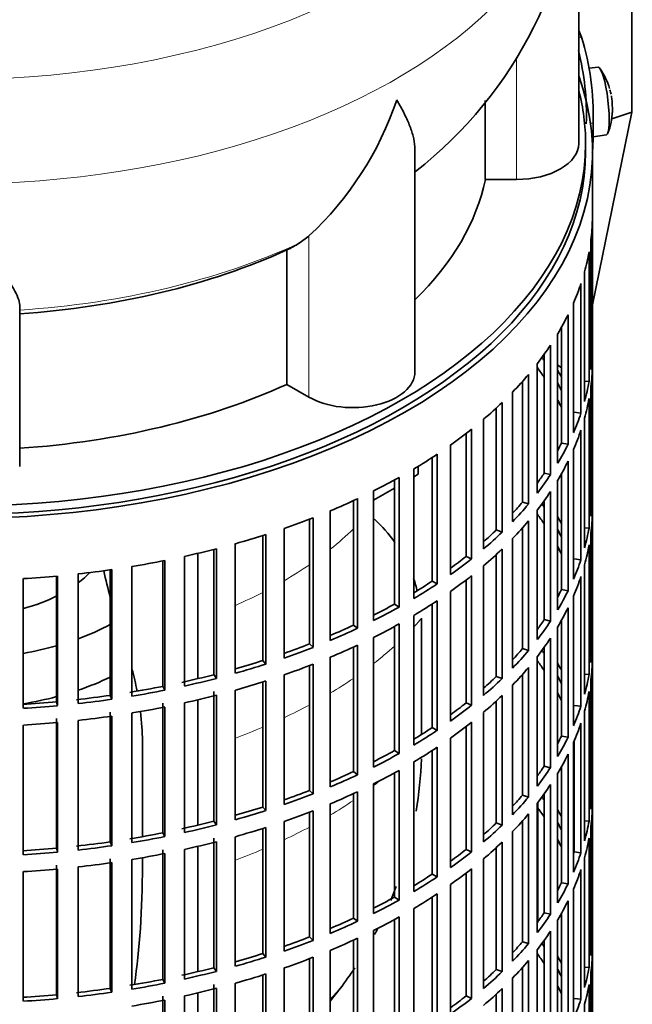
# Model space of a CAD drawing. Header units: millimetres. Extents: x 166 to 773, y -3147 to 2158.
# Tile 4 of 21: x 685 to 773, y -3036 to -2894. Entities that reach past the tile are written whole.
import ezdxf

# ---------------------------------------------------------------- set-up
doc = ezdxf.new("R2010")
doc.units = ezdxf.units.MM
for name, color, linetype in [('M5X8_UNI7687', 7, 'Continuous'), ('VSI134_DIFFUSORE', 7, 'Continuous'), ('VSI134_FILTRO_A', 7, 'Continuous'), ('VSI134_GIUNTO_8×', 7, 'Continuous'), ('VSI134_SUPPORTO_', 7, 'Continuous'), ('VSI134_TERMINALE', 7, 'Continuous')]:
    doc.layers.add(name, color=color, linetype=linetype)

# ---------------------------------------------------------------- blocks, each defined once
blk = doc.blocks.new('SE4')
at = {"layer": 'M5X8_UNI7687', "color": 7, "linetype": 'Continuous', "lineweight": 35}
for p, q in [((768.38, -2900.7), (767.08, -2900.82)), ((767.65, -2910.78), (769.58, -2910.49))]:
    blk.add_line(p, q, dxfattribs=at)
for centre, radius, start, end in [((760.47, -2906.64), 10, 16.6957, 35.0127), ((760.47, -2906.64), 10, 11.8797, 13.5278), ((1136.57, -2850.08), 370.34, 188.5064, 188.6141), ((760.47, -2906.64), 10, 338.98, 357.2751)]:
    blk.add_arc(centre, radius, start, end, dxfattribs=at)
for centre, major_axis, ratio, start_param, end_param in [((768.98, -2905.59), (0.6, -4.89), 0.169759, 0.004788, 3.136805), ((760.45, -2906.55), (-9.78, -2.08), 0.810411, 3.163117, 3.206609), ((760.48, -2906.76), (-9.94, -1.06), 0.589949, 3.053564, 3.168123), ((761.99, -2904.64), (7.36, -5.62), 0.747167, 0.443437, 0.593129)]:
    blk.add_ellipse(centre, major_axis=major_axis, ratio=ratio, start_param=start_param, end_param=end_param, dxfattribs=at)
at = {"layer": 'VSI134_DIFFUSORE', "color": 7, "linetype": 'Continuous', "lineweight": 35}
for p, q in [((765.57, -2911.75), (765.57, -2868.69)), ((752.04, -2905.52), (752.04, -2916.95)), ((741.84, -2944.82), (741.84, -2912.68)), ((752.04, -2916.95), (756.57, -2916.95)), ((726.48, -2925.15), (725.06, -2926.2)), ((723.28, -2927.17), (723.28, -2946.64)), ((684.57, -2958.52), (684.57, -2935.17)), ((723.28, -2946.64), (726.48, -2948.49))]:
    blk.add_line(p, q, dxfattribs=at)
at = {"layer": 'VSI134_DIFFUSORE', "color": 4, "linetype": 'Continuous', "lineweight": 9}
for p, q in [((756.57, -2916.95), (756.57, -2899.23)), ((726.48, -2948.49), (726.48, -2925.15))]:
    blk.add_line(p, q, dxfattribs=at)
at = {"layer": 'VSI134_DIFFUSORE', "color": 7, "linetype": 'Continuous', "lineweight": 35}
for centre, radius, start, end in [((704.44, -2867.59), 61.06, 307.8621, 358.9589), ((693.98, -2890.19), 47.73, 312.9143, 341.3628), ((717.15, -2913.8), 14.7, 294.6434, 302.5491)]:
    blk.add_arc(centre, radius, start, end, dxfattribs=at)
at = {"layer": 'VSI134_DIFFUSORE', "color": 4, "linetype": 'Continuous', "lineweight": 9}
for centre, major_axis, start_param, end_param in [((675.57, -2852.98), (85.67, 0), 2.813416, 6.283185), ((675.57, -2865.73), (-89.83, 0), 0, 3.209745), ((675.57, -2890.28), (79.5, 0), 4.82584, 5.384336)]:
    blk.add_ellipse(centre, major_axis=major_axis, ratio=0.57735, start_param=start_param, end_param=end_param, dxfattribs=at)
at = {"layer": 'VSI134_DIFFUSORE', "color": 7, "linetype": 'Continuous', "lineweight": 35}
for centre, major_axis, start_param, end_param in [((756.57, -2911.75), (-9, 0), 1.570796, 3.141593), ((675.57, -2911.75), (77, 0), 5.749077, 6.166034), ((675.57, -2892.27), (77, 0), 4.82954, 5.380636), ((732.84, -2944.82), (-9, 0), 0.785398, 3.141593), ((675.57, -2911.75), (77, 0), 4.82954, 5.380636)]:
    blk.add_ellipse(centre, major_axis=major_axis, ratio=0.57735, start_param=start_param, end_param=end_param, dxfattribs=at)
for points, knots in [([(741.84, -2912.69), (741.84, -2912.53), (741.84, -2912.38), (741.79, -2911.72), (741.7, -2911.2), (741.43, -2910.14), (741.25, -2909.59), (740.8, -2908.47), (740.53, -2907.89), (740.08, -2906.99), (739.92, -2906.69), (739.66, -2906.23), (739.57, -2906.07), (739.39, -2905.76), (739.3, -2905.6), (739.21, -2905.44)], [0.4604904, 0.4604904, 0.4604904, 0.4604904, 0.5, 0.5, 0.625, 0.625, 0.75, 0.75, 0.875, 0.875, 0.9375, 0.9375, 0.96875, 0.96875, 1, 1, 1, 1]), ([(684.57, -2935.17), (684.57, -2934.85), (684.48, -2934.49), (684.16, -2933.69), (683.94, -2933.25), (683.53, -2932.53), (683.38, -2932.28), (683.06, -2931.77), (682.89, -2931.5), (682.35, -2930.68), (681.95, -2930.1), (681.1, -2928.88), (680.65, -2928.24), (679.71, -2926.89), (679.21, -2926.17), (678.2, -2924.7), (677.68, -2923.93), (676.89, -2922.74), (676.63, -2922.33), (676.23, -2921.71), (676.1, -2921.51), (675.83, -2921.09), (675.7, -2920.87), (675.57, -2920.66)], [0, 0, 0, 0, 0.125, 0.125, 0.25, 0.25, 0.3125, 0.3125, 0.375, 0.375, 0.5, 0.5, 0.625, 0.625, 0.75, 0.75, 0.875, 0.875, 0.9375, 0.9375, 0.96875, 0.96875, 1, 1, 1, 1])]:
    blk.add_open_spline(points, degree=3, knots=knots, dxfattribs=at)
at = {"layer": 'VSI134_FILTRO_A', "color": 7, "linetype": 'Continuous', "lineweight": 35}
for p, q in [((767.57, -3077.09), (767.57, -2912.97)), ((767.55, -2922.83), (767.55, -2941.61)), ((767.34, -2925.71), (767.34, -2944.49)), ((767.07, -2927.46), (767.07, -2946.23)), ((766.42, -2930.32), (766.42, -2949.1)), ((765.89, -2932.04), (765.89, -2950.82)), ((764.81, -2934.86), (764.81, -2953.64)), ((764.03, -2936.55), (764.03, -2955.33)), ((763.07, -2938.35), (763.07, -2955.15)), ((762.52, -2939.3), (762.52, -2958.08)), ((761.49, -2940.94), (761.49, -2959.72)), ((760.56, -2942.28), (760.56, -2959.5)), ((767.34, -2941.6), (767.55, -2941.61)), ((759.57, -2943.61), (759.57, -2962.39)), ((767.55, -2944.06), (767.55, -2962.84)), ((758.29, -2945.19), (758.29, -2963.97)), ((757.41, -2946.22), (757.41, -2963.71)), ((766.42, -2946.19), (767.07, -2946.23)), ((767.34, -2946.94), (767.34, -2965.72)), ((755.99, -2947.75), (755.99, -2966.53)), ((753.63, -2950.06), (753.63, -2967.74)), ((754.47, -2949.27), (754.47, -2968.05)), ((767.07, -2948.68), (767.07, -2967.46)), ((764.92, -2950.69), (765.89, -2950.82)), ((751.79, -2951.7), (751.79, -2970.48)), ((766.42, -2951.55), (766.42, -2970.33)), ((749.26, -2953.76), (749.26, -2971.56)), ((750.05, -2953.13), (750.05, -2971.91)), ((765.89, -2953.27), (765.89, -2972.05)), ((747.01, -2955.42), (747.01, -2974.2)), ((763.07, -2955.15), (764.03, -2955.33)), ((745.06, -2956.76), (745.06, -2975.54)), ((764.81, -2956.09), (764.81, -2974.87)), ((744.32, -2957.25), (744.32, -2975.15)), ((764.03, -2957.77), (764.03, -2976.55)), ((741.68, -2958.89), (741.68, -2977.67)), ((760.56, -2959.5), (761.49, -2959.72)), ((763.07, -2959.58), (763.07, -2976.38)), ((738.86, -2960.5), (738.86, -2978.48)), ((739.54, -2960.13), (739.54, -2978.91)), ((762.52, -2960.53), (762.52, -2979.31)), ((735.85, -2962.08), (735.85, -2980.86)), ((761.49, -2962.17), (761.49, -2980.95)), ((767.34, -2962.83), (767.55, -2962.84)), ((732.93, -2963.48), (732.93, -2981.52)), ((733.53, -2963.2), (733.53, -2981.98)), ((757.41, -2963.71), (758.29, -2963.97)), ((760.56, -2963.51), (760.56, -2980.73)), ((729.57, -2964.96), (729.57, -2983.74)), ((759.57, -2964.84), (759.57, -2983.62)), ((767.55, -2965.29), (767.55, -2984.07)), ((726.55, -2966.17), (726.55, -2984.25)), ((727.09, -2965.96), (727.09, -2984.74)), ((758.29, -2966.42), (758.29, -2985.2)), ((719.79, -2968.53), (719.79, -2986.65)), ((720.25, -2968.39), (720.25, -2987.17)), ((722.87, -2967.51), (722.87, -2986.29)), ((753.63, -2967.74), (754.47, -2968.05)), ((757.41, -2967.45), (757.41, -2984.93)), ((766.42, -2967.41), (767.07, -2967.46)), ((767.34, -2968.17), (767.34, -2986.95)), ((715.81, -2969.72), (715.81, -2988.5)), ((755.99, -2968.98), (755.99, -2987.76)), ((767.07, -2969.91), (767.07, -2988.69)), ((712.69, -2970.56), (712.69, -2988.7)), ((713.07, -2970.46), (713.07, -2989.24)), ((753.63, -2971.29), (753.63, -2988.97)), ((754.47, -2970.5), (754.47, -2989.28)), ((705.3, -2972.22), (705.3, -2990.39)), ((705.6, -2972.16), (705.6, -2990.94)), ((708.45, -2971.56), (708.45, -2990.34)), ((749.26, -2971.56), (750.05, -2971.91)), ((751.79, -2972.93), (751.79, -2991.71)), ((764.92, -2971.92), (765.89, -2972.05)), ((766.42, -2972.78), (766.42, -2991.55)), ((693.03, -2974.11), (693.03, -2992.89)), ((697.69, -2973.51), (697.69, -2991.7)), ((697.91, -2973.48), (697.91, -2992.26)), ((700.84, -2973.03), (700.84, -2991.81)), ((685.09, -2974.79), (685.09, -2993.57)), ((689.92, -2974.42), (689.92, -2992.62)), ((690.05, -2974.41), (690.05, -2993.19)), ((744.32, -2975.15), (745.06, -2975.54)), ((749.26, -2974.99), (749.26, -2992.79)), ((750.05, -2974.36), (750.05, -2993.14)), ((765.89, -2974.5), (765.89, -2993.28)), ((747.01, -2976.65), (747.01, -2995.43)), ((763.07, -2976.38), (764.03, -2976.55)), ((738.86, -2978.48), (739.54, -2978.91)), ((744.32, -2978.48), (744.32, -2996.38)), ((745.06, -2977.99), (745.06, -2996.77)), ((764.81, -2977.32), (764.81, -2996.09)), ((764.03, -2979), (764.03, -2997.78)), ((739.54, -2981.36), (739.54, -3000.14)), ((741.68, -2980.12), (741.68, -2998.9)), ((760.56, -2980.73), (761.49, -2980.95)), ((763.07, -2980.81), (763.07, -2997.61)), ((732.93, -2981.52), (733.53, -2981.98)), ((738.86, -2981.73), (738.86, -2999.71)), ((762.52, -2981.76), (762.52, -3000.54)), ((726.55, -2984.25), (727.09, -2984.74)), ((735.85, -2983.31), (735.85, -3002.09)), ((761.49, -2983.4), (761.49, -3002.18)), ((767.34, -2984.06), (767.55, -2984.07)), ((732.93, -2984.71), (732.93, -3002.75)), ((733.53, -2984.43), (733.53, -3003.21)), ((757.41, -2984.93), (758.29, -2985.2)), ((760.56, -2984.74), (760.56, -3001.96)), ((719.79, -2986.65), (720.25, -2987.17)), ((727.09, -2987.19), (727.09, -3005.97)), ((729.57, -2986.19), (729.57, -3004.97)), ((759.57, -2986.07), (759.57, -3004.85)), ((767.55, -2986.52), (767.55, -3005.3)), ((726.55, -2987.4), (726.55, -3005.48)), ((758.29, -2987.65), (758.29, -3006.43)), ((712.69, -2988.7), (713.07, -2989.24)), ((719.79, -2989.76), (719.79, -3007.88)), ((720.25, -2989.62), (720.25, -3008.39)), ((722.87, -2988.74), (722.87, -3007.52)), ((753.63, -2988.97), (754.47, -2989.28)), ((757.41, -2988.68), (757.41, -3006.16)), ((766.42, -2988.64), (767.07, -2988.69)), ((767.34, -2989.4), (767.34, -3008.18)), ((705.3, -2990.39), (705.6, -2990.94)), ((712.69, -2991.15), (712.69, -3009.93)), ((715.81, -2990.95), (715.81, -3009.73)), ((755.99, -2990.21), (755.99, -3008.99)), ((767.07, -2991.14), (767.07, -3009.92)), ((689.92, -2992.62), (690.05, -2993.19)), ((697.69, -2991.7), (697.91, -2992.26)), ((705.3, -2992.84), (705.3, -3011.62)), ((708.45, -2992.79), (708.45, -3011.57)), ((713.07, -2991.69), (713.07, -3010.47)), ((749.26, -2992.79), (750.05, -2993.14)), ((753.63, -2992.52), (753.63, -3010.19)), ((754.47, -2991.73), (754.47, -3010.5)), ((697.69, -2994.15), (697.69, -3012.93)), ((700.84, -2994.26), (700.84, -3013.04)), ((705.6, -2993.39), (705.6, -3012.17)), ((751.79, -2994.16), (751.79, -3012.94)), ((764.92, -2993.15), (765.89, -2993.28)), ((766.42, -2994), (766.42, -3012.78)), ((689.92, -2995.07), (689.92, -3013.85)), ((690.05, -2995.64), (690.05, -3014.42)), ((693.03, -2995.34), (693.03, -3014.11)), ((697.91, -2994.71), (697.91, -3013.49)), ((750.05, -2995.59), (750.05, -3014.37)), ((765.89, -2995.73), (765.89, -3014.51)), ((685.09, -2996.02), (685.09, -3014.79)), ((744.32, -2996.38), (745.06, -2996.77)), ((749.26, -2996.21), (749.26, -3014.02)), ((747.01, -2997.88), (747.01, -3016.66)), ((763.07, -2997.61), (764.03, -2997.78)), ((764.81, -2998.54), (764.81, -3017.32)), ((764.92, -2998.3), (764.92, -3014.38)), ((738.86, -2999.71), (739.54, -3000.14)), ((744.32, -2999.71), (744.32, -3017.61)), ((745.06, -2999.22), (745.06, -3018)), ((741.68, -3001.35), (741.68, -3020.13)), ((764.03, -3000.23), (764.03, -3019.01)), ((732.93, -3002.75), (733.53, -3003.21)), ((739.54, -3002.59), (739.54, -3021.36)), ((760.56, -3001.96), (761.49, -3002.18)), ((763.07, -3002.04), (763.07, -3018.84)), ((738.86, -3002.96), (738.86, -3020.94)), ((762.52, -3002.99), (762.52, -3021.77)), ((726.55, -3005.48), (727.09, -3005.97)), ((733.53, -3005.66), (733.53, -3024.44)), ((735.85, -3004.54), (735.85, -3023.32)), ((761.49, -3004.63), (761.49, -3023.41)), ((767.34, -3005.29), (767.55, -3005.3)), ((732.93, -3005.94), (732.93, -3023.98)), ((757.41, -3006.16), (758.29, -3006.43)), ((760.56, -3005.97), (760.56, -3023.19)), ((719.79, -3007.88), (720.25, -3008.39)), ((727.09, -3008.42), (727.09, -3027.2)), ((729.57, -3007.42), (729.57, -3026.2)), ((759.57, -3007.3), (759.57, -3026.07)), ((767.55, -3007.75), (767.55, -3026.52)), ((712.69, -3009.93), (713.07, -3010.47)), ((722.87, -3009.97), (722.87, -3028.75)), ((726.55, -3008.63), (726.55, -3026.71)), ((757.41, -3009.9), (757.41, -3027.39)), ((758.29, -3008.88), (758.29, -3027.66)), ((766.42, -3009.87), (767.07, -3009.92)), ((719.79, -3010.99), (719.79, -3029.11)), ((720.25, -3010.84), (720.25, -3029.62)), ((753.63, -3010.19), (754.47, -3010.5)), ((755.99, -3011.44), (755.99, -3030.22)), ((767.34, -3010.63), (767.34, -3029.41)), ((705.3, -3011.62), (705.6, -3012.17)), ((712.69, -3012.38), (712.69, -3031.16)), ((715.81, -3012.18), (715.81, -3030.96)), ((767.07, -3012.37), (767.07, -3031.15)), ((689.92, -3013.85), (690.05, -3014.42)), ((697.69, -3012.93), (697.91, -3013.49)), ((705.3, -3014.07), (705.3, -3032.85)), ((708.45, -3014.02), (708.45, -3032.8)), ((713.07, -3012.92), (713.07, -3031.7)), ((749.26, -3014.02), (750.05, -3014.37)), ((753.63, -3013.75), (753.63, -3031.42)), ((754.47, -3012.95), (754.47, -3031.73)), ((697.69, -3015.38), (697.69, -3034.15)), ((700.84, -3015.49), (700.84, -3034.27)), ((705.6, -3014.62), (705.6, -3033.4)), ((751.79, -3015.39), (751.79, -3034.17)), ((764.92, -3014.38), (765.89, -3014.51)), ((766.42, -3015.23), (766.42, -3034.01)), ((689.92, -3016.3), (689.92, -3035.07)), ((690.05, -3016.87), (690.05, -3035.65)), ((693.03, -3016.56), (693.03, -3035.34)), ((697.91, -3015.94), (697.91, -3034.72)), ((750.05, -3016.82), (750.05, -3035.6)), ((765.89, -3016.95), (765.89, -3035.73)), ((685.09, -3017.24), (685.09, -3036.02)), ((744.32, -3017.61), (745.06, -3018)), ((749.26, -3017.44), (749.26, -3035.25)), ((747.01, -3019.11), (747.01, -3037.89)), ((763.07, -3018.84), (764.03, -3019.01)), ((764.81, -3019.77), (764.81, -3038.55)), ((738.86, -3020.94), (739.54, -3021.36)), ((744.32, -3020.93), (744.32, -3038.84)), ((745.06, -3020.45), (745.06, -3039.23)), ((741.68, -3022.58), (741.68, -3041.36)), ((764.03, -3021.46), (764.03, -3040.24)), ((732.93, -3023.98), (733.53, -3024.44)), ((738.86, -3024.19), (738.86, -3042.17)), ((739.54, -3023.81), (739.54, -3042.59)), ((760.56, -3023.19), (761.49, -3023.41)), ((762.52, -3024.21), (762.52, -3042.99)), ((763.07, -3023.27), (763.07, -3040.07)), ((726.55, -3026.71), (727.09, -3027.2)), ((733.53, -3026.89), (733.53, -3045.67)), ((735.85, -3025.76), (735.85, -3044.54)), ((761.49, -3025.86), (761.49, -3044.64)), ((767.34, -3026.52), (767.55, -3026.52)), ((732.93, -3027.17), (732.93, -3045.21)), ((757.41, -3027.39), (758.29, -3027.66)), ((759.57, -3028.52), (759.57, -3047.3)), ((760.56, -3027.2), (760.56, -3044.42)), ((719.79, -3029.11), (720.25, -3029.62)), ((726.55, -3029.86), (726.55, -3047.94)), ((727.09, -3029.65), (727.09, -3048.43)), ((729.57, -3028.65), (729.57, -3047.43)), ((767.55, -3028.97), (767.55, -3047.75)), ((712.69, -3031.16), (713.07, -3031.7)), ((722.87, -3031.2), (722.87, -3049.98)), ((753.63, -3031.42), (754.47, -3031.73)), ((757.41, -3031.13), (757.41, -3048.62)), ((758.29, -3030.11), (758.29, -3048.89)), ((766.42, -3031.1), (767.07, -3031.15)), ((705.3, -3032.85), (705.6, -3033.4)), ((719.79, -3032.22), (719.79, -3050.34)), ((720.25, -3032.07), (720.25, -3050.85)), ((755.99, -3032.67), (755.99, -3051.45)), ((767.34, -3031.86), (767.34, -3050.64)), ((697.69, -3034.15), (697.91, -3034.72)), ((712.69, -3033.61), (712.69, -3052.39)), ((713.07, -3034.15), (713.07, -3052.92)), ((715.81, -3033.41), (715.81, -3052.19)), ((754.47, -3034.18), (754.47, -3052.96)), ((767.07, -3033.6), (767.07, -3052.38)), ((689.92, -3035.07), (690.05, -3035.65)), ((705.3, -3035.3), (705.3, -3054.08)), ((708.45, -3035.25), (708.45, -3054.03)), ((749.26, -3035.25), (750.05, -3035.6)), ((753.63, -3034.98), (753.63, -3052.65)), ((764.92, -3035.61), (765.89, -3035.73)), ((705.6, -3035.85), (705.6, -3054.63)), ((766.42, -3036.46), (766.42, -3055.24))]:
    blk.add_line(p, q, dxfattribs=at)
for centre, major_axis, start_param, end_param in [((675.57, -2912.97), (-92, 0), -0.208894, 3.350487), ((675.57, -2912.97), (-91, 0), 0, 3.141593), ((675.57, -2921.96), (92, 0), 6.212375, 6.266729), ((675.57, -2921.96), (92, 0), -0.158077, -0.103722), ((675.57, -2921.96), (92, 0), -0.245343, -0.190989), ((675.57, -2921.96), (92, 0), -0.33261, -0.278255), ((675.57, -2921.96), (92, 0), -0.419876, -0.365522), ((675.57, -2961.96), (91, 0), 0.365223, 0.374965), ((675.57, -2940.74), (92, 0), 6.212375, 6.266729), ((675.57, -2964.41), (91, 0), 0.365223, 0.394539), ((675.57, -2943.18), (92, 0), 6.212375, 6.266729), ((675.57, -2921.96), (92, 0), -0.507143, -0.452788), ((675.57, -2961.96), (92, 0), 0.313806, 0.33261), ((675.57, -2961.96), (91, 0), 0.277957, 0.299174), ((675.57, -2940.74), (92, 0), -0.158077, -0.103722), ((675.57, -2921.96), (92, 0), -0.594409, -0.540055), ((675.57, -2964.41), (91, 0), 0.277957, 0.299174), ((675.57, -2943.18), (92, 0), -0.158077, -0.103722), ((675.57, -2940.74), (92, 0), -0.245343, -0.190989), ((675.57, -2921.96), (92, 0), -0.681676, -0.627321), ((675.57, -2943.18), (92, 0), -0.245343, -0.190989), ((675.57, -2940.74), (91, 0), -0.299174, -0.277957), ((675.57, -2940.74), (92, 0), -0.33261, -0.278255), ((675.57, -2921.96), (92, 0), -0.768942, -0.714588), ((675.57, -2943.18), (92, 0), -0.33261, -0.278255), ((675.57, -2940.74), (91, 0), -0.394539, -0.365223), ((675.57, -2940.74), (92, 0), -0.419876, -0.365522), ((675.57, -2921.96), (92, 0), -0.856209, -0.801854), ((675.57, -2943.18), (92, 0), -0.419876, -0.365522), ((675.57, -2961.96), (92, 0), 6.212375, 6.266729), ((675.57, -2921.96), (92, 0), -0.943475, -0.889121), ((675.57, -2940.74), (91, 0), -0.486998, -0.45249), ((675.57, -2940.74), (92, 0), -0.507143, -0.452788), ((675.57, -2983.19), (91, 0), 0.365223, 0.374965), ((675.57, -2985.64), (91, 0), 0.365223, 0.394539), ((675.57, -2964.41), (92, 0), 6.212375, 6.266729), ((675.57, -2921.96), (92, 0), -1.030742, -0.976387), ((675.57, -2943.18), (92, 0), -0.507143, -0.452788), ((675.57, -2983.19), (92, 0), 0.313806, 0.33261), ((675.57, -2921.96), (92, 0), -1.118008, -1.063654), ((675.57, -2940.74), (91, 0), -0.577951, -0.539756), ((675.57, -2940.74), (92, 0), -0.594409, -0.540055), ((675.57, -2983.19), (91, 0), 0.277957, 0.299174), ((675.57, -2961.96), (92, 0), -0.158077, -0.103722), ((675.57, -2964.41), (92, 0), -0.158077, -0.103722), ((675.57, -2921.96), (92, 0), -1.205275, -1.15092), ((675.57, -2943.18), (92, 0), -0.594409, -0.540055), ((675.57, -2985.64), (91, 0), 0.277957, 0.299174), ((675.57, -2921.96), (92, 0), -1.292541, -1.238186), ((675.57, -2940.74), (91, 0), -0.668018, -0.627022), ((675.57, -2940.74), (92, 0), -0.681676, -0.627321), ((675.57, -2961.96), (92, 0), -0.245343, -0.190989), ((675.57, -2921.96), (92, 0), -1.379807, -1.325453), ((675.57, -2921.96), (92, 0), -1.467074, -1.412719), ((675.57, -2940.74), (91, 0), -0.757518, -0.714289), ((675.57, -2940.74), (92, 0), -0.768942, -0.714588), ((675.57, -2943.18), (92, 0), -0.681676, -0.627321), ((675.57, -2964.41), (92, 0), -0.245343, -0.190989), ((675.57, -2961.96), (91, 0), -0.299174, -0.277957), ((675.57, -2961.96), (92, 0), -0.33261, -0.278255), ((675.57, -2940.74), (91, 0), -0.846635, -0.801555), ((675.57, -2943.18), (92, 0), -0.768942, -0.714588), ((675.57, -2940.74), (92, 0), -0.856209, -0.801854), ((675.57, -2964.41), (92, 0), -0.33261, -0.278255), ((675.57, -2943.18), (92, 0), -0.856209, -0.801854), ((675.57, -2961.96), (91, 0), -0.394539, -0.365223), ((675.57, -2961.96), (92, 0), -0.419876, -0.365522), ((675.57, -2940.74), (91, 0), -0.935485, -0.888822), ((675.57, -2940.74), (92, 0), -0.943475, -0.889121), ((675.57, -2940.74), (91, 0), -1.024141, -0.976088), ((675.57, -2964.41), (92, 0), -0.419876, -0.365522), ((675.57, -2983.19), (92, 0), 6.212375, 6.266729), ((675.57, -2940.74), (92, 0), -1.030742, -0.976387), ((675.57, -2943.18), (92, 0), -0.943475, -0.889121), ((675.57, -2961.96), (91, 0), -0.486998, -0.45249), ((675.57, -2961.96), (92, 0), -0.507143, -0.452788), ((675.57, -3004.42), (91, 0), 0.365223, 0.374965), ((675.57, -2940.74), (91, 0), -1.112655, -1.063355), ((675.57, -2940.74), (92, 0), -1.118008, -1.063654), ((675.57, -2943.18), (92, 0), -1.030742, -0.976387), ((675.57, -3006.87), (91, 0), 0.365223, 0.392699), ((675.57, -3004.42), (92, 0), 0.313806, 0.33261), ((675.57, -2985.64), (92, 0), 6.212375, 6.266729), ((675.57, -2964.41), (92, 0), -0.507143, -0.452788), ((675.57, -2940.74), (91, 0), -1.205573, -1.150621), ((675.57, -2940.74), (92, 0), -1.205275, -1.15092), ((675.57, -2943.18), (92, 0), -1.118008, -1.063654), ((675.57, -2961.96), (91, 0), -0.577951, -0.539756), ((675.57, -2961.96), (92, 0), -0.594409, -0.540055), ((675.57, -3004.42), (91, 0), 0.277957, 0.299174), ((675.57, -2983.19), (92, 0), -0.158077, -0.103722), ((675.57, -2940.74), (91, 0), -1.29284, -1.237888), ((675.57, -2940.74), (92, 0), -1.292541, -1.238186), ((675.57, -3006.87), (91, 0), 0.277957, 0.299174), ((675.57, -2985.64), (92, 0), -0.158077, -0.103722), ((675.57, -2940.74), (91, 0), -1.467373, -1.412421), ((675.57, -2940.74), (91, 0), -1.380106, -1.325154), ((675.57, -2940.74), (92, 0), -1.379807, -1.325453), ((675.57, -2943.18), (92, 0), -1.205275, -1.15092), ((675.57, -2961.96), (91, 0), -0.668018, -0.627022), ((675.57, -2964.41), (92, 0), -0.594409, -0.540055), ((675.57, -2940.74), (92, 0), -1.467074, -1.412719), ((675.57, -2943.18), (92, 0), -1.292541, -1.238186), ((675.57, -2961.96), (92, 0), -0.681676, -0.627321), ((675.57, -2983.19), (92, 0), -0.245343, -0.190989), ((675.57, -2943.18), (92, 0), -1.467074, -1.412719), ((675.57, -2943.18), (92, 0), -1.379807, -1.325453), ((675.57, -2964.41), (92, 0), -0.681676, -0.627321), ((675.57, -2985.64), (92, 0), -0.245343, -0.190989), ((675.57, -2961.96), (91, 0), -0.757518, -0.714289), ((675.57, -2961.96), (92, 0), -0.768942, -0.714588), ((675.57, -2983.19), (91, 0), -0.299174, -0.277957), ((675.57, -2983.19), (92, 0), -0.33261, -0.278255), ((675.57, -2961.96), (91, 0), -0.846635, -0.801555), ((675.57, -2964.41), (92, 0), -0.768942, -0.714588), ((675.57, -2961.96), (92, 0), -0.856209, -0.801854), ((675.57, -2985.64), (92, 0), -0.33261, -0.278255), ((675.57, -2961.96), (91, 0), -0.935485, -0.888822), ((675.57, -2964.41), (92, 0), -0.856209, -0.801854), ((675.57, -2983.19), (92, 0), -0.419876, -0.365522), ((675.57, -2983.19), (91, 0), -0.392699, -0.365223), ((675.57, -2961.96), (92, 0), -0.943475, -0.889121), ((675.57, -2961.96), (91, 0), -1.024141, -0.976088), ((675.57, -2964.41), (92, 0), -0.943475, -0.889121), ((675.57, -2985.64), (92, 0), -0.419876, -0.365522), ((675.57, -3004.42), (92, 0), 6.212375, 6.266729), ((675.57, -2961.96), (92, 0), -1.030742, -0.976387), ((675.57, -2983.19), (91, 0), -0.486998, -0.45249), ((675.57, -2983.19), (92, 0), -0.507143, -0.452788), ((675.57, -3025.65), (91, 0), 0.365223, 0.374965), ((675.57, -2961.96), (91, 0), -1.112655, -1.063355), ((675.57, -2961.96), (92, 0), -1.118008, -1.063654), ((675.57, -2964.41), (92, 0), -1.030742, -0.976387), ((675.57, -3028.1), (91, 0), 0.365223, 0.394539), ((675.57, -3025.65), (92, 0), 0.313806, 0.33261), ((675.57, -3006.87), (92, 0), 6.212375, 6.266729), ((675.57, -2961.96), (91, 0), -1.205573, -1.150621), ((675.57, -2985.64), (92, 0), -0.507143, -0.452788), ((675.57, -3004.42), (92, 0), -0.158077, -0.103722), ((675.57, -2961.96), (92, 0), -1.205275, -1.15092), ((675.57, -2964.41), (92, 0), -1.118008, -1.063654), ((675.57, -2983.19), (91, 0), -0.577951, -0.539756), ((675.57, -2983.19), (92, 0), -0.594409, -0.540055), ((675.57, -3025.65), (91, 0), 0.277957, 0.299174), ((675.57, -2961.96), (91, 0), -1.29284, -1.237888), ((675.57, -2961.96), (92, 0), -1.292541, -1.238186), ((675.57, -3028.1), (91, 0), 0.277957, 0.299174), ((675.57, -3006.87), (92, 0), -0.158077, -0.103722), ((675.57, -2961.96), (91, 0), -1.467373, -1.412421), ((675.57, -2961.96), (91, 0), -1.380106, -1.325154), ((675.57, -2961.96), (92, 0), -1.379807, -1.325453), ((675.57, -2964.41), (92, 0), -1.205275, -1.15092), ((675.57, -2983.19), (91, 0), -0.668018, -0.627022), ((675.57, -2985.64), (92, 0), -0.594409, -0.540055), ((675.57, -2961.96), (92, 0), -1.467074, -1.412719), ((675.57, -2964.41), (92, 0), -1.292541, -1.238186), ((675.57, -2983.19), (92, 0), -0.681676, -0.627321), ((675.57, -3004.42), (91, 0), -0.196715, -0.19069), ((675.57, -3004.42), (92, 0), -0.245343, -0.190989), ((675.57, -2964.41), (92, 0), -1.467074, -1.412719), ((675.57, -2964.41), (92, 0), -1.379807, -1.325453), ((675.57, -2985.64), (92, 0), -0.681676, -0.627321), ((675.57, -3006.87), (92, 0), -0.245343, -0.190989), ((675.57, -2983.19), (91, 0), -0.757518, -0.714289), ((675.57, -2983.19), (92, 0), -0.768942, -0.714588), ((675.57, -3004.42), (91, 0), -0.299174, -0.277957), ((675.57, -3004.42), (92, 0), -0.33261, -0.278255), ((675.57, -2983.19), (91, 0), -0.846635, -0.801555), ((675.57, -2983.19), (92, 0), -0.856209, -0.801854), ((675.57, -2985.64), (92, 0), -0.768942, -0.714588), ((675.57, -3006.87), (92, 0), -0.33261, -0.278255), ((675.57, -2983.19), (91, 0), -0.935485, -0.888822), ((675.57, -2985.64), (92, 0), -0.856209, -0.801854), ((675.57, -3004.42), (91, 0), -0.394539, -0.365223), ((675.57, -3004.42), (92, 0), -0.419876, -0.365522), ((675.57, -2983.19), (92, 0), -0.943475, -0.889121), ((675.57, -2983.19), (91, 0), -1.024141, -0.976088), ((675.57, -2985.64), (92, 0), -0.943475, -0.889121), ((675.57, -3006.87), (92, 0), -0.419876, -0.365522), ((675.57, -3025.65), (92, 0), 6.212375, 6.266729), ((675.57, -2983.19), (92, 0), -1.030742, -0.976387), ((675.57, -3004.42), (91, 0), -0.486998, -0.45249), ((675.57, -3004.42), (92, 0), -0.507143, -0.452788), ((675.57, -3046.88), (91, 0), 0.365223, 0.374965), ((675.57, -2983.19), (91, 0), -1.112655, -1.063355), ((675.57, -2983.19), (92, 0), -1.118008, -1.063654), ((675.57, -2985.64), (92, 0), -1.030742, -0.976387), ((675.57, -3049.33), (91, 0), 0.365223, 0.394539), ((675.57, -3046.88), (92, 0), 0.313806, 0.33261), ((675.57, -3028.1), (92, 0), 6.212375, 6.266729), ((675.57, -2983.19), (91, 0), -1.205573, -1.150621), ((675.57, -3004.42), (91, 0), -0.577951, -0.539756), ((675.57, -3006.87), (92, 0), -0.507143, -0.452788), ((675.57, -3046.88), (91, 0), 0.277957, 0.299174), ((675.57, -3025.65), (92, 0), -0.158077, -0.103722), ((675.57, -2983.19), (91, 0), -1.29284, -1.237888), ((675.57, -2983.19), (92, 0), -1.205275, -1.15092), ((675.57, -2985.64), (92, 0), -1.118008, -1.063654), ((675.57, -3004.42), (92, 0), -0.594409, -0.540055), ((675.57, -2983.19), (91, 0), -1.380106, -1.325154), ((675.57, -2983.19), (92, 0), -1.292541, -1.238186), ((675.57, -2985.64), (92, 0), -1.205275, -1.15092), ((675.57, -3006.87), (92, 0), -0.594409, -0.540055), ((675.57, -3049.33), (91, 0), 0.277957, 0.299174), ((675.57, -3028.1), (92, 0), -0.158077, -0.103722), ((675.57, -2983.19), (91, 0), -1.467373, -1.412421), ((675.57, -2983.19), (92, 0), -1.467074, -1.412719), ((675.57, -2983.19), (92, 0), -1.379807, -1.325453), ((675.57, -3004.42), (91, 0), -0.668018, -0.627022), ((675.57, -3004.42), (92, 0), -0.681676, -0.627321), ((675.57, -2985.64), (92, 0), -1.292541, -1.238186), ((675.57, -3025.65), (92, 0), -0.245343, -0.190989)]:
    blk.add_ellipse(centre, major_axis=major_axis, ratio=0.57735, start_param=start_param, end_param=end_param, dxfattribs=at)
at = {"layer": 'VSI134_GIUNTO_8×', "color": 7, "linetype": 'Continuous', "lineweight": 35}
for centre, major_axis, start_param, end_param in [((675.57, -2967.68), (-22, 0), -3.795301, -3.653859), ((675.57, -2967.68), (-22, 0), 2.018583, 2.287896), ((675.57, -2967.68), (-32.5, 0), -4.14508, -3.963396), ((675.57, -2967.68), (-32.5, 0), -4.414934, -4.255007), ((675.57, -2973.77), (-34.5, 0), -4.181601, -4.016029), ((675.57, -2973.77), (-34.5, 0), -4.432658, -4.283346)]:
    blk.add_ellipse(centre, major_axis=major_axis, ratio=0.57735, start_param=start_param, end_param=end_param, dxfattribs=at)
at = {"layer": 'VSI134_SUPPORTO_', "color": 7, "linetype": 'Continuous', "lineweight": 35}
for p, q in [((766.57, -2912.97), (766.57, -2911.75)), ((742.32, -2959.67), (742.32, -2958.51)), ((742.32, -2959.67), (741.68, -2960.04)), ((738.86, -2961.67), (735.85, -2963.41)), ((710.39, -2971.12), (710.39, -2989.27)), ((742.79, -2997.38), (742.79, -2980.54)), ((710.39, -2992.35), (710.39, -3010.5)), ((702.35, -3012.18), (702.35, -2998.3)), ((759.64, -3007.21), (759.64, -3024.53)), ((710.39, -3013.58), (710.39, -3031.73)), ((702.35, -3016.36), (702.35, -3015.23)), ((729.57, -3036.02), (731, -3034.18)), ((710.39, -3034.81), (710.39, -3052.96))]:
    blk.add_line(p, q, dxfattribs=at)
for centre, radius, start, end in [((721.92, -2981.67), 20.9, 35.4329, 47.7987), ((721.92, -2981.67), 20.9, 14.0259, 19.2298), ((684.59, -2999.05), 58.21, 350.6842, 358.1868), ((684.59, -2999.05), 58.21, 337.4118, 339.555), ((684.59, -2999.05), 58.21, 332.0207, 332.8941), ((684.59, -2999.05), 58.21, 322.877, 326.4969)]:
    blk.add_arc(centre, radius, start, end, dxfattribs=at)
for centre, major_axis, ratio, start_param, end_param in [((675.57, -2911.75), (91, 0), 0.57735, 2.990025, 6.283185), ((675.57, -2911.75), (91, 0), 0.57735, 0, 0.146899), ((707.71, -2972.51), (-8.14, 34.04), 0.31246, 1.529366, 1.643573), ((696.61, -2990.3), (3.49, -14.59), 0.31246, 1.44286, 1.661698), ((696.61, -2990.3), (3.49, -14.59), 0.31246, 0.917533, 1.237075), ((667.91, -2968.35), (20.93, -87.53), 0.31246, 0.65805, 0.917533)]:
    blk.add_ellipse(centre, major_axis=major_axis, ratio=ratio, start_param=start_param, end_param=end_param, dxfattribs=at)
at = {"layer": 'VSI134_SUPPORTO_', "color": 4, "linetype": 'Continuous', "lineweight": 9}
for centre, major_axis, start_param, end_param in [((675.57, -2948.03), (66.6, 0), -0.625209, -0.533057), ((675.57, -2948.03), (66.6, 0), -0.780897, -0.698932), ((675.57, -2948.03), (66.6, 0), -0.921885, -0.844673), ((675.57, -2961.34), (75, 0), -0.491682, -0.459415), ((675.57, -2961.34), (75, 0), -0.63707, -0.566131), ((675.57, -2961.34), (75, 0), -0.766956, -0.70007), ((675.57, -2961.34), (75, 0), -0.888301, -0.823319), ((675.57, -2961.34), (75, 0), -1.004352, -0.94022), ((675.57, -2979.02), (75, 0), -0.63707, -0.618187), ((675.57, -2979.02), (75, 0), -0.766956, -0.70007), ((675.57, -2979.02), (75, 0), -0.888301, -0.823319), ((675.57, -2979.02), (75, 0), -1.004352, -0.94022), ((675.57, -3017.8), (62.27, 0), -0.521266, -0.473078)]:
    blk.add_ellipse(centre, major_axis=major_axis, ratio=0.57735, start_param=start_param, end_param=end_param, dxfattribs=at)
at = {"layer": 'VSI134_TERMINALE', "color": 7, "linetype": 'Continuous', "lineweight": 35}
for p, q in [((773.28, -2879.66), (773.28, -2907.21)), ((767.57, -2935.14), (773.28, -2907.21)), ((770.35, -2908.19), (773.28, -2907.21)), ((767.67, -2908.79), (767.67, -2910.42)), ((763.07, -2944.23), (762.52, -2943.83))]:
    blk.add_line(p, q, dxfattribs=at)
at = {"layer": 'VSI134_TERMINALE', "color": 4, "linetype": 'Continuous', "lineweight": 9}
for p, q in [((765.57, -2896.36), (765.98, -2896.33)), ((767.28, -2908.82), (767.67, -2908.79)), ((767.67, -2910.42), (767.46, -2910.44))]:
    blk.add_line(p, q, dxfattribs=at)
at = {"layer": 'VSI134_TERMINALE', "color": 7, "linetype": 'Continuous', "lineweight": 35}
for centre, radius, start, end in [((729.05, -2907.66), 38.63, 358.3189, 17.0497), ((729.8, -2907.52), 36.9, 357.8966, 14.5372)]:
    blk.add_arc(centre, radius, start, end, dxfattribs=at)
blk.add_ellipse((675.57, -2908.89), major_axis=(93, 0), ratio=0.57735, start_param=0.236132, end_param=0.254688, dxfattribs=at)
blk.add_open_spline([(767.67, -2910.42), (767.67, -2910.91), (767.66, -2911.35), (767.63, -2911.96), (767.62, -2912.15), (767.6, -2912.52), (767.58, -2912.69), (767.56, -2912.92), (767.55, -2912.99), (767.54, -2913.06)], degree=3, knots=[0, 0, 0, 0, 0.125, 0.125, 0.1875, 0.1875, 0.25, 0.25, 0.278973, 0.278973, 0.278973, 0.278973], dxfattribs=at)

msp = doc.modelspace()

# ---------------------------------------------------------------- block references
msp.add_blockref('SE4', (0, 0))

doc.saveas('drawing.dxf')
